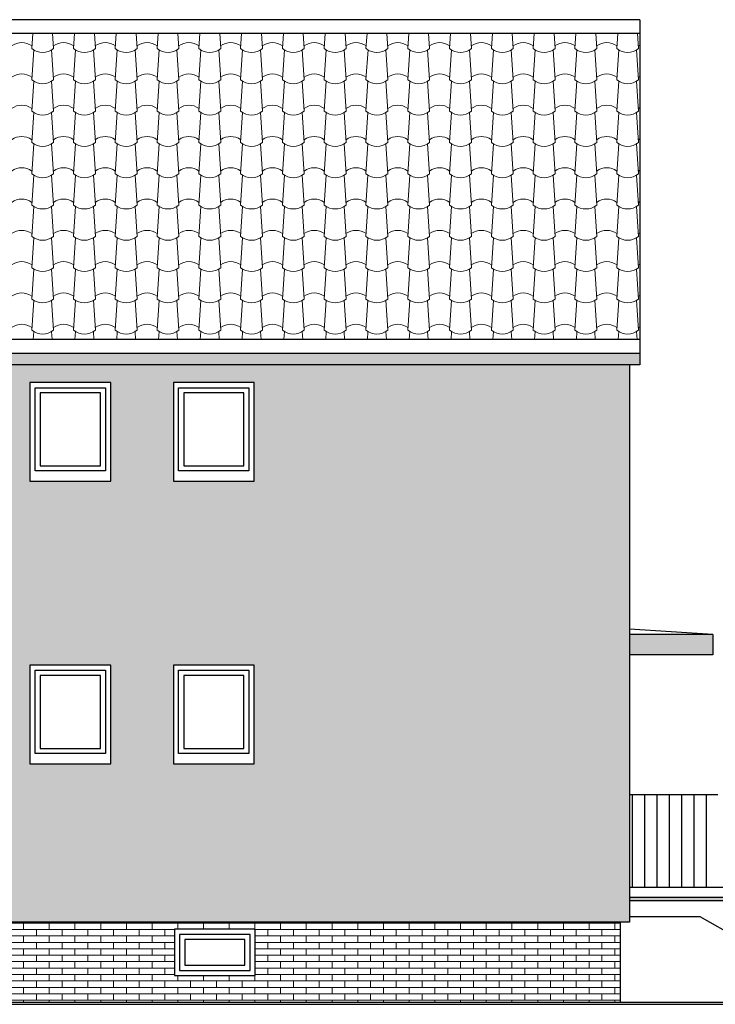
# Model space of a CAD drawing. Header units: millimetres. Extents: x 5 to 471, y 35 to 84.
# Tile 29 of 34: x 404.87 to 411.63, y 38.32 to 47.9. Entities that reach past the tile are written whole.
import ezdxf

# ---------------------------------------------------------------- set-up
doc = ezdxf.new("R2010")
doc.units = ezdxf.units.MM
doc.header["$MEASUREMENT"] = 0
for name, color, linetype in [('R_NT_DACH', 7, 'Continuous'), ('R_NT_FENSTER', 7, 'Continuous'), ('R_NT_HIDDEN', 7, 'Continuous'), ('R_NT_STAHL', 7, 'Continuous'), ('R_NT_TREPPE', 7, 'Continuous'), ('R_TR_BODEN', 7, 'Continuous'), ('R_TR_HIDDEN', 7, 'Continuous'), ('Schraffuren', 7, 'Continuous')]:
    doc.layers.add(name, color=color, linetype=linetype)
doc.linetypes.add('Terrainlinie', pattern='A,0,[1,Bl.Nr. 2.0011.Shx,S=0.000793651,R=0,X=0,Y=-0.043301],-0.1,0', length=0.1)

# ---------------------------------------------------------------- blocks, each defined once
blk = doc.blocks.new('*X350', base_point=(360.2803, 39.361))
at = {"layer": 'Schraffuren', "color": 9, "linetype": 'Continuous', "lineweight": 18}
for p, q in [((404.9943, 47.7675), (404.9845, 47.6201)), ((405.1874, 47.7675), (405.1972, 47.6201)), ((405.4007, 47.7675), (405.3909, 47.6201)), ((405.5938, 47.7675), (405.6036, 47.6201)), ((405.8071, 47.7675), (405.7973, 47.6201)), ((406.0002, 47.7675), (406.01, 47.6201)), ((406.2135, 47.7675), (406.2037, 47.6201)), ((406.4066, 47.7675), (406.4164, 47.6201)), ((406.6199, 47.7675), (406.6101, 47.6201)), ((406.813, 47.7675), (406.8228, 47.6201)), ((407.0263, 47.7675), (407.0165, 47.6201)), ((407.2194, 47.7675), (407.2292, 47.6201)), ((407.4327, 47.7675), (407.4229, 47.6201)), ((407.6258, 47.7675), (407.6356, 47.6201)), ((407.8391, 47.7675), (407.8293, 47.6201)), ((408.0322, 47.7675), (408.042, 47.6201)), ((408.2455, 47.7675), (408.2357, 47.6201)), ((408.4386, 47.7675), (408.4484, 47.6201)), ((408.6519, 47.7675), (408.6421, 47.6201)), ((408.845, 47.7675), (408.8548, 47.6201)), ((409.0583, 47.7675), (409.0485, 47.6201)), ((409.2514, 47.7675), (409.2612, 47.6201)), ((409.4647, 47.7675), (409.4549, 47.6201)), ((409.6578, 47.7675), (409.6676, 47.6201)), ((409.8711, 47.7675), (409.8613, 47.6201)), ((410.0642, 47.7675), (410.074, 47.6201)), ((410.2775, 47.7675), (410.2677, 47.6201)), ((410.4706, 47.7675), (410.4804, 47.6201)), ((410.6839, 47.7675), (410.6741, 47.6201)), ((410.877, 47.7675), (410.8868, 47.6201)), ((405.004, 47.6074), (404.9845, 47.3156)), ((405.1778, 47.6074), (405.1972, 47.3156)), ((405.4104, 47.6074), (405.3909, 47.3156)), ((405.5842, 47.6074), (405.6036, 47.3156)), ((405.8168, 47.6074), (405.7973, 47.3156)), ((405.9906, 47.6074), (406.01, 47.3156)), ((406.2232, 47.6074), (406.2037, 47.3156)), ((406.397, 47.6074), (406.4164, 47.3156)), ((406.6296, 47.6074), (406.6101, 47.3156)), ((406.8034, 47.6074), (406.8228, 47.3156)), ((407.036, 47.6074), (407.0165, 47.3156)), ((407.2098, 47.6074), (407.2292, 47.3156)), ((407.4424, 47.6074), (407.4229, 47.3156)), ((407.6162, 47.6074), (407.6356, 47.3156)), ((407.8488, 47.6074), (407.8293, 47.3156)), ((408.0226, 47.6074), (408.042, 47.3156)), ((408.2552, 47.6074), (408.2357, 47.3156)), ((408.429, 47.6074), (408.4484, 47.3156)), ((408.6616, 47.6074), (408.6421, 47.3156)), ((408.8354, 47.6074), (408.8548, 47.3156)), ((409.068, 47.6074), (409.0485, 47.3156)), ((409.2418, 47.6074), (409.2612, 47.3156)), ((409.4744, 47.6074), (409.4549, 47.3156)), ((409.6482, 47.6074), (409.6676, 47.3156)), ((409.8808, 47.6074), (409.8613, 47.3156)), ((410.0546, 47.6074), (410.074, 47.3156)), ((410.2872, 47.6074), (410.2677, 47.3156)), ((410.461, 47.6074), (410.4804, 47.3156)), ((410.6936, 47.6074), (410.6741, 47.3156)), ((410.8674, 47.6074), (410.8868, 47.3156)), ((405.0039, 47.3029), (404.9845, 47.0111)), ((405.1778, 47.3029), (405.1972, 47.0111)), ((405.4103, 47.3029), (405.3909, 47.0111)), ((405.5842, 47.3029), (405.6036, 47.0111)), ((405.8167, 47.3029), (405.7973, 47.0111)), ((405.9906, 47.3029), (406.01, 47.0111)), ((406.2231, 47.3029), (406.2037, 47.0111)), ((406.397, 47.3029), (406.4164, 47.0111)), ((406.6295, 47.3029), (406.6101, 47.0111)), ((406.8034, 47.3029), (406.8228, 47.0111)), ((407.0359, 47.3029), (407.0165, 47.0111)), ((407.2098, 47.3029), (407.2292, 47.0111)), ((407.4423, 47.3029), (407.4229, 47.0111)), ((407.6162, 47.3029), (407.6356, 47.0111)), ((407.8487, 47.3029), (407.8293, 47.0111)), ((408.0226, 47.3029), (408.042, 47.0111)), ((408.2551, 47.3029), (408.2357, 47.0111)), ((408.429, 47.3029), (408.4484, 47.0111)), ((408.6615, 47.3029), (408.6421, 47.0111)), ((408.8354, 47.3029), (408.8548, 47.0111)), ((409.0679, 47.3029), (409.0485, 47.0111)), ((409.2418, 47.3029), (409.2612, 47.0111)), ((409.4743, 47.3029), (409.4549, 47.0111)), ((409.6482, 47.3029), (409.6676, 47.0111)), ((409.8807, 47.3029), (409.8613, 47.0111)), ((410.0546, 47.3029), (410.074, 47.0111)), ((410.2871, 47.3029), (410.2677, 47.0111)), ((410.461, 47.3029), (410.4804, 47.0111)), ((410.6935, 47.3029), (410.6741, 47.0111)), ((410.8674, 47.3029), (410.8868, 47.0111)), ((405.0039, 46.9984), (404.9845, 46.7066)), ((405.1777, 46.9984), (405.1972, 46.7066)), ((405.4103, 46.9984), (405.3909, 46.7066)), ((405.5841, 46.9984), (405.6036, 46.7066)), ((405.8167, 46.9984), (405.7973, 46.7066)), ((405.9905, 46.9984), (406.01, 46.7066)), ((406.2231, 46.9984), (406.2037, 46.7066)), ((406.3969, 46.9984), (406.4164, 46.7066)), ((406.6295, 46.9984), (406.6101, 46.7066)), ((406.8033, 46.9984), (406.8228, 46.7066)), ((407.0359, 46.9984), (407.0165, 46.7066)), ((407.2097, 46.9984), (407.2292, 46.7066)), ((407.4423, 46.9984), (407.4229, 46.7066)), ((407.6161, 46.9984), (407.6356, 46.7066)), ((407.8487, 46.9984), (407.8293, 46.7066)), ((408.0225, 46.9984), (408.042, 46.7066)), ((408.2551, 46.9984), (408.2357, 46.7066)), ((408.4289, 46.9984), (408.4484, 46.7066)), ((408.6615, 46.9984), (408.6421, 46.7066)), ((408.8353, 46.9984), (408.8548, 46.7066)), ((409.0679, 46.9984), (409.0485, 46.7066)), ((409.2417, 46.9984), (409.2612, 46.7066)), ((409.4743, 46.9984), (409.4549, 46.7066)), ((409.6481, 46.9984), (409.6676, 46.7066)), ((409.8807, 46.9984), (409.8613, 46.7066)), ((410.0545, 46.9984), (410.074, 46.7066)), ((410.2871, 46.9984), (410.2677, 46.7066)), ((410.4609, 46.9984), (410.4804, 46.7066)), ((410.6935, 46.9984), (410.6741, 46.7066)), ((410.8673, 46.9984), (410.8868, 46.7066)), ((405.0039, 46.6939), (404.9845, 46.4021)), ((405.1777, 46.6939), (405.1972, 46.4021)), ((405.4103, 46.6939), (405.3909, 46.4021)), ((405.5841, 46.6939), (405.6036, 46.4021)), ((405.8167, 46.6939), (405.7973, 46.4021)), ((405.9905, 46.6939), (406.01, 46.4021)), ((406.2231, 46.6939), (406.2037, 46.4021)), ((406.3969, 46.6939), (406.4164, 46.4021)), ((406.6295, 46.6939), (406.6101, 46.4021)), ((406.8033, 46.6939), (406.8228, 46.4021)), ((407.0359, 46.6939), (407.0165, 46.4021)), ((407.2097, 46.6939), (407.2292, 46.4021)), ((407.4423, 46.6939), (407.4229, 46.4021)), ((407.6161, 46.6939), (407.6356, 46.4021)), ((407.8487, 46.6939), (407.8293, 46.4021)), ((408.0225, 46.6939), (408.042, 46.4021)), ((408.2551, 46.6939), (408.2357, 46.4021)), ((408.4289, 46.6939), (408.4484, 46.4021)), ((408.6615, 46.6939), (408.6421, 46.4021)), ((408.8353, 46.6939), (408.8548, 46.4021)), ((409.0679, 46.6939), (409.0485, 46.4021)), ((409.2417, 46.6939), (409.2612, 46.4021)), ((409.4743, 46.6939), (409.4549, 46.4021)), ((409.6481, 46.6939), (409.6676, 46.4021)), ((409.8807, 46.6939), (409.8613, 46.4021)), ((410.0545, 46.6939), (410.074, 46.4021)), ((410.2871, 46.6939), (410.2677, 46.4021)), ((410.4609, 46.6939), (410.4804, 46.4021)), ((410.6935, 46.6939), (410.6741, 46.4021)), ((410.8673, 46.6939), (410.8868, 46.4021)), ((405.0039, 46.3894), (404.9845, 46.0976)), ((405.1777, 46.3894), (405.1971, 46.0976)), ((405.4103, 46.3894), (405.3909, 46.0976)), ((405.5841, 46.3894), (405.6035, 46.0976)), ((405.8167, 46.3894), (405.7973, 46.0976)), ((405.9905, 46.3894), (406.0099, 46.0976)), ((406.2231, 46.3894), (406.2037, 46.0976)), ((406.3969, 46.3894), (406.4163, 46.0976)), ((406.6295, 46.3894), (406.6101, 46.0976)), ((406.8033, 46.3894), (406.8227, 46.0976)), ((407.0359, 46.3894), (407.0165, 46.0976)), ((407.2097, 46.3894), (407.2291, 46.0976)), ((407.4423, 46.3894), (407.4229, 46.0976)), ((407.6161, 46.3894), (407.6355, 46.0976)), ((407.8487, 46.3894), (407.8293, 46.0976)), ((408.0225, 46.3894), (408.0419, 46.0976)), ((408.2551, 46.3894), (408.2357, 46.0976)), ((408.4289, 46.3894), (408.4483, 46.0976)), ((408.6615, 46.3894), (408.6421, 46.0976)), ((408.8353, 46.3894), (408.8547, 46.0976)), ((409.0679, 46.3894), (409.0485, 46.0976)), ((409.2417, 46.3894), (409.2611, 46.0976)), ((409.4743, 46.3894), (409.4549, 46.0976)), ((409.6481, 46.3894), (409.6675, 46.0976)), ((409.8807, 46.3894), (409.8613, 46.0976)), ((410.0545, 46.3894), (410.0739, 46.0976)), ((410.2871, 46.3894), (410.2677, 46.0976)), ((410.4609, 46.3894), (410.4803, 46.0976)), ((410.6935, 46.3894), (410.6741, 46.0976)), ((410.8673, 46.3894), (410.8867, 46.0976)), ((405.0039, 46.0849), (404.9845, 45.7931)), ((405.1777, 46.0849), (405.1971, 45.7931)), ((405.4103, 46.0849), (405.3909, 45.7931)), ((405.5841, 46.0849), (405.6035, 45.7931)), ((405.8167, 46.0849), (405.7973, 45.7931)), ((405.9905, 46.0849), (406.0099, 45.7931)), ((406.2231, 46.0849), (406.2037, 45.7931)), ((406.3969, 46.0849), (406.4163, 45.7931)), ((406.6295, 46.0849), (406.6101, 45.7931)), ((406.8033, 46.0849), (406.8227, 45.7931)), ((407.0359, 46.0849), (407.0165, 45.7931)), ((407.2097, 46.0849), (407.2291, 45.7931)), ((407.4423, 46.0849), (407.4229, 45.7931)), ((407.6161, 46.0849), (407.6355, 45.7931)), ((407.8487, 46.0849), (407.8293, 45.7931)), ((408.0225, 46.0849), (408.0419, 45.7931)), ((408.2551, 46.0849), (408.2357, 45.7931)), ((408.4289, 46.0849), (408.4483, 45.7931)), ((408.6615, 46.0849), (408.6421, 45.7931)), ((408.8353, 46.0849), (408.8547, 45.7931)), ((409.0679, 46.0849), (409.0485, 45.7931)), ((409.2417, 46.0849), (409.2611, 45.7931)), ((409.4743, 46.0849), (409.4549, 45.7931)), ((409.6481, 46.0849), (409.6675, 45.7931)), ((409.8807, 46.0849), (409.8613, 45.7931)), ((410.0545, 46.0849), (410.0739, 45.7931)), ((410.2871, 46.0849), (410.2677, 45.7931)), ((410.4609, 46.0849), (410.4803, 45.7931)), ((410.6935, 46.0849), (410.6741, 45.7931)), ((410.8673, 46.0849), (410.8867, 45.7931)), ((405.0039, 45.7804), (404.9845, 45.4886)), ((405.1777, 45.7804), (405.1971, 45.4886)), ((405.4103, 45.7804), (405.3909, 45.4886)), ((405.5841, 45.7804), (405.6035, 45.4886)), ((405.8167, 45.7804), (405.7973, 45.4886)), ((405.9905, 45.7804), (406.0099, 45.4886)), ((406.2231, 45.7804), (406.2037, 45.4886)), ((406.3969, 45.7804), (406.4163, 45.4886)), ((406.6295, 45.7804), (406.6101, 45.4886)), ((406.8033, 45.7804), (406.8227, 45.4886)), ((407.0359, 45.7804), (407.0165, 45.4886)), ((407.2097, 45.7804), (407.2291, 45.4886)), ((407.4423, 45.7804), (407.4229, 45.4886)), ((407.6161, 45.7804), (407.6355, 45.4886)), ((407.8487, 45.7804), (407.8293, 45.4886)), ((408.0225, 45.7804), (408.0419, 45.4886)), ((408.2551, 45.7804), (408.2357, 45.4886)), ((408.4289, 45.7804), (408.4483, 45.4886)), ((408.6615, 45.7804), (408.6421, 45.4886)), ((408.8353, 45.7804), (408.8547, 45.4886)), ((409.0679, 45.7804), (409.0485, 45.4886)), ((409.2417, 45.7804), (409.2611, 45.4886)), ((409.4743, 45.7804), (409.4549, 45.4886)), ((409.6481, 45.7804), (409.6675, 45.4886)), ((409.8807, 45.7804), (409.8613, 45.4886)), ((410.0545, 45.7804), (410.0739, 45.4886)), ((410.2871, 45.7804), (410.2677, 45.4886)), ((410.4609, 45.7804), (410.4803, 45.4886)), ((410.6935, 45.7804), (410.6741, 45.4886)), ((410.8673, 45.7804), (410.8867, 45.4886)), ((405.0039, 45.4759), (404.9845, 45.1841)), ((405.1777, 45.4759), (405.1971, 45.1841)), ((405.4103, 45.4759), (405.3909, 45.1841)), ((405.5841, 45.4759), (405.6035, 45.1841)), ((405.8167, 45.4759), (405.7973, 45.1841)), ((405.9905, 45.4759), (406.0099, 45.1841)), ((406.2231, 45.4759), (406.2037, 45.1841)), ((406.3969, 45.4759), (406.4163, 45.1841)), ((406.6295, 45.4759), (406.6101, 45.1841)), ((406.8033, 45.4759), (406.8227, 45.1841)), ((407.0359, 45.4759), (407.0165, 45.1841)), ((407.2097, 45.4759), (407.2291, 45.1841)), ((407.4423, 45.4759), (407.4229, 45.1841)), ((407.6161, 45.4759), (407.6355, 45.1841)), ((407.8487, 45.4759), (407.8293, 45.1841)), ((408.0225, 45.4759), (408.0419, 45.1841)), ((408.2551, 45.4759), (408.2357, 45.1841)), ((408.4289, 45.4759), (408.4483, 45.1841)), ((408.6615, 45.4759), (408.6421, 45.1841)), ((408.8353, 45.4759), (408.8547, 45.1841)), ((409.0679, 45.4759), (409.0485, 45.1841)), ((409.2417, 45.4759), (409.2611, 45.1841)), ((409.4743, 45.4759), (409.4549, 45.1841)), ((409.6481, 45.4759), (409.6675, 45.1841)), ((409.8807, 45.4759), (409.8613, 45.1841)), ((410.0545, 45.4759), (410.0739, 45.1841)), ((410.2871, 45.4759), (410.2677, 45.1841)), ((410.4609, 45.4759), (410.4803, 45.1841)), ((410.6935, 45.4759), (410.6741, 45.1841)), ((410.8673, 45.4759), (410.8867, 45.1841)), ((405.0039, 45.1714), (404.9845, 44.8796)), ((405.1777, 45.1714), (405.1971, 44.8796)), ((405.4103, 45.1714), (405.3909, 44.8796)), ((405.5841, 45.1714), (405.6035, 44.8796)), ((405.8167, 45.1714), (405.7973, 44.8796)), ((405.9905, 45.1714), (406.0099, 44.8796)), ((406.2231, 45.1714), (406.2037, 44.8796)), ((406.3969, 45.1714), (406.4163, 44.8796)), ((406.6295, 45.1714), (406.6101, 44.8796)), ((406.8033, 45.1714), (406.8227, 44.8796)), ((407.0359, 45.1714), (407.0165, 44.8796)), ((407.2097, 45.1714), (407.2291, 44.8796)), ((407.4423, 45.1714), (407.4229, 44.8796)), ((407.6161, 45.1714), (407.6355, 44.8796)), ((407.8487, 45.1714), (407.8293, 44.8796)), ((408.0225, 45.1714), (408.0419, 44.8796)), ((408.2551, 45.1714), (408.2357, 44.8796)), ((408.4289, 45.1714), (408.4483, 44.8796)), ((408.6615, 45.1714), (408.6421, 44.8796)), ((408.8353, 45.1714), (408.8547, 44.8796)), ((409.0679, 45.1714), (409.0485, 44.8796)), ((409.2417, 45.1714), (409.2611, 44.8796)), ((409.4743, 45.1714), (409.4549, 44.8796)), ((409.6481, 45.1714), (409.6675, 44.8796)), ((409.8807, 45.1714), (409.8613, 44.8796)), ((410.0545, 45.1714), (410.0739, 44.8796)), ((410.2871, 45.1714), (410.2677, 44.8796)), ((410.4609, 45.1714), (410.4803, 44.8796)), ((410.6935, 45.1714), (410.6741, 44.8796)), ((410.8673, 45.1714), (410.8867, 44.8796)), ((405.0039, 44.8669), (404.9988, 44.7907)), ((405.1777, 44.8669), (405.1828, 44.7907)), ((405.4103, 44.8669), (405.4052, 44.7907)), ((405.5841, 44.8669), (405.5892, 44.7907)), ((405.8167, 44.8669), (405.8116, 44.7907)), ((405.9905, 44.8669), (405.9956, 44.7907)), ((406.2231, 44.8669), (406.218, 44.7907)), ((406.3969, 44.8669), (406.402, 44.7907)), ((406.6295, 44.8669), (406.6244, 44.7907)), ((406.8033, 44.8669), (406.8084, 44.7907)), ((407.0359, 44.8669), (407.0308, 44.7907)), ((407.2097, 44.8669), (407.2148, 44.7907)), ((407.4423, 44.8669), (407.4372, 44.7907)), ((407.6161, 44.8669), (407.6212, 44.7907)), ((407.8487, 44.8669), (407.8436, 44.7907)), ((408.0225, 44.8669), (408.0276, 44.7907)), ((408.2551, 44.8669), (408.25, 44.7907)), ((408.4289, 44.8669), (408.434, 44.7907)), ((408.6615, 44.8669), (408.6564, 44.7907)), ((408.8353, 44.8669), (408.8404, 44.7907)), ((409.0679, 44.8669), (409.0628, 44.7907)), ((409.2417, 44.8669), (409.2468, 44.7907)), ((409.4743, 44.8669), (409.4692, 44.7907)), ((409.6481, 44.8669), (409.6532, 44.7907)), ((409.8807, 44.8669), (409.8756, 44.7907)), ((410.0545, 44.8669), (410.0596, 44.7907)), ((410.2871, 44.8669), (410.282, 44.7907)), ((410.4609, 44.8669), (410.466, 44.7907)), ((410.6935, 44.8669), (410.6884, 44.7907)), ((410.8673, 44.8669), (410.8724, 44.7907))]:
    blk.add_line(p, q, dxfattribs=at)
for centre, start_param, end_param in [((404.8877, 47.3219), 5.856101, 6.710269), ((405.0909, 47.9398), 2.678918, 3.604267), ((405.2941, 47.3219), 5.856101, 6.710269), ((405.4973, 47.9398), 2.678918, 3.604267), ((405.7005, 47.3219), 5.856101, 6.710269), ((405.9037, 47.9398), 2.678918, 3.604267), ((406.1069, 47.3219), 5.856101, 6.710269), ((406.3101, 47.9398), 2.678918, 3.604267), ((406.5133, 47.3219), 5.856101, 6.710269), ((406.7165, 47.9398), 2.678918, 3.604267), ((406.9197, 47.3219), 5.856101, 6.710269), ((407.1229, 47.9398), 2.678918, 3.604267), ((407.3261, 47.3219), 5.856101, 6.710269), ((407.5293, 47.9398), 2.678918, 3.604267), ((407.7325, 47.3219), 5.856101, 6.710269), ((407.9357, 47.9398), 2.678918, 3.604267), ((408.1389, 47.3219), 5.856101, 6.710269), ((408.3421, 47.9398), 2.678918, 3.604267), ((408.5453, 47.3219), 5.856101, 6.710269), ((408.7485, 47.9398), 2.678918, 3.604267), ((408.9517, 47.3219), 5.856101, 6.710269), ((409.1549, 47.9398), 2.678918, 3.604267), ((409.3581, 47.3219), 5.856101, 6.710269), ((409.5613, 47.9398), 2.678918, 3.604267), ((409.7645, 47.3219), 5.856101, 6.710269), ((409.9677, 47.9398), 2.678918, 3.604267), ((410.1709, 47.3219), 5.856101, 6.710269), ((410.3741, 47.9398), 2.678918, 3.604267), ((410.5773, 47.3219), 5.856101, 6.710269), ((410.7805, 47.9398), 2.678918, 3.604267), ((410.9837, 47.3219), 0.368891, 0.427084), ((404.8877, 47.0174), 5.856101, 6.710269), ((405.2941, 47.0174), 5.856101, 6.710269), ((405.7005, 47.0174), 5.856101, 6.710269), ((406.1069, 47.0174), 5.856101, 6.710269), ((406.5133, 47.0174), 5.856101, 6.710269), ((406.9197, 47.0174), 5.856101, 6.710269), ((407.3261, 47.0174), 5.856101, 6.710269), ((407.7325, 47.0174), 5.856101, 6.710269), ((408.1389, 47.0174), 5.856101, 6.710269), ((408.5453, 47.0174), 5.856101, 6.710269), ((408.9517, 47.0174), 5.856101, 6.710269), ((409.3581, 47.0174), 5.856101, 6.710269), ((409.7645, 47.0174), 5.856101, 6.710269), ((410.1709, 47.0174), 5.856101, 6.710269), ((410.5773, 47.0174), 5.856101, 6.710269), ((410.9837, 47.0174), 0.368846, 0.427084), ((405.0909, 47.6353), 2.678918, 3.604267), ((405.4973, 47.6353), 2.678918, 3.604267), ((405.9037, 47.6353), 2.678918, 3.604267), ((406.3101, 47.6353), 2.678918, 3.604267), ((406.7165, 47.6353), 2.678918, 3.604267), ((407.1229, 47.6353), 2.678918, 3.604267), ((407.5293, 47.6353), 2.678918, 3.604267), ((407.9357, 47.6353), 2.678918, 3.604267), ((408.3421, 47.6353), 2.678918, 3.604267), ((408.7485, 47.6353), 2.678918, 3.604267), ((409.1549, 47.6353), 2.678918, 3.604267), ((409.5613, 47.6353), 2.678918, 3.604267), ((409.9677, 47.6353), 2.678918, 3.604267), ((410.3741, 47.6353), 2.678918, 3.604267), ((410.7805, 47.6353), 2.678918, 3.604267), ((404.8876, 46.7129), 5.856101, 6.710269), ((405.294, 46.7129), 5.856101, 6.710269), ((405.7004, 46.7129), 5.856101, 6.710269), ((406.1068, 46.7129), 5.856101, 6.710269), ((406.5132, 46.7129), 5.856101, 6.710269), ((406.9196, 46.7129), 5.856101, 6.710269), ((407.326, 46.7129), 5.856101, 6.710269), ((407.7324, 46.7129), 5.856101, 6.710269), ((408.1388, 46.7129), 5.856101, 6.710269), ((408.5452, 46.7129), 5.856101, 6.710269), ((408.9516, 46.7129), 5.856101, 6.710269), ((409.358, 46.7129), 5.856101, 6.710269), ((409.7644, 46.7129), 5.856101, 6.710269), ((410.1708, 46.7129), 5.856101, 6.710269), ((410.5772, 46.7129), 5.856101, 6.710269), ((410.9836, 46.7129), 0.368801, 0.427084), ((405.0908, 47.3308), 2.678918, 3.604267), ((405.4972, 47.3308), 2.678918, 3.604267), ((405.9036, 47.3308), 2.678918, 3.604267), ((406.31, 47.3308), 2.678918, 3.604267), ((406.7164, 47.3308), 2.678918, 3.604267), ((407.1228, 47.3308), 2.678918, 3.604267), ((407.5292, 47.3308), 2.678918, 3.604267), ((407.9356, 47.3308), 2.678918, 3.604267), ((408.342, 47.3308), 2.678918, 3.604267), ((408.7484, 47.3308), 2.678918, 3.604267), ((409.1548, 47.3308), 2.678918, 3.604267), ((409.5612, 47.3308), 2.678918, 3.604267), ((409.9676, 47.3308), 2.678918, 3.604267), ((410.374, 47.3308), 2.678918, 3.604267), ((410.7804, 47.3308), 2.678918, 3.604267), ((404.8876, 46.4084), 5.856101, 6.710269), ((405.294, 46.4084), 5.856101, 6.710269), ((405.7004, 46.4084), 5.856101, 6.710269), ((406.1068, 46.4084), 5.856101, 6.710269), ((406.5132, 46.4084), 5.856101, 6.710269), ((406.9196, 46.4084), 5.856101, 6.710269), ((407.326, 46.4084), 5.856101, 6.710269), ((407.7324, 46.4084), 5.856101, 6.710269), ((408.1388, 46.4084), 5.856101, 6.710269), ((408.5452, 46.4084), 5.856101, 6.710269), ((408.9516, 46.4084), 5.856101, 6.710269), ((409.358, 46.4084), 5.856101, 6.710269), ((409.7644, 46.4084), 5.856101, 6.710269), ((410.1708, 46.4084), 5.856101, 6.710269), ((410.5772, 46.4084), 5.856101, 6.710269), ((405.0908, 47.0263), 2.678918, 3.604267), ((405.4972, 47.0263), 2.678918, 3.604267), ((405.9036, 47.0263), 2.678918, 3.604267), ((406.31, 47.0263), 2.678918, 3.604267), ((406.7164, 47.0263), 2.678918, 3.604267), ((407.1228, 47.0263), 2.678918, 3.604267), ((407.5292, 47.0263), 2.678918, 3.604267), ((407.9356, 47.0263), 2.678918, 3.604267), ((408.342, 47.0263), 2.678918, 3.604267), ((408.7484, 47.0263), 2.678918, 3.604267), ((409.1548, 47.0263), 2.678918, 3.604267), ((409.5612, 47.0263), 2.678918, 3.604267), ((409.9676, 47.0263), 2.678918, 3.604267), ((410.374, 47.0263), 2.678918, 3.604267), ((410.7804, 47.0263), 2.678918, 3.604267), ((410.9836, 46.4084), 0.368756, 0.427084), ((404.8876, 46.1039), 5.856101, 6.710269), ((405.294, 46.1039), 5.856101, 6.710269), ((405.7004, 46.1039), 5.856101, 6.710269), ((406.1068, 46.1039), 5.856101, 6.710269), ((406.5132, 46.1039), 5.856101, 6.710269), ((406.9196, 46.1039), 5.856101, 6.710269), ((407.326, 46.1039), 5.856101, 6.710269), ((407.7324, 46.1039), 5.856101, 6.710269), ((408.1388, 46.1039), 5.856101, 6.710269), ((408.5452, 46.1039), 5.856101, 6.710269), ((408.9516, 46.1039), 5.856101, 6.710269), ((409.358, 46.1039), 5.856101, 6.710269), ((409.7644, 46.1039), 5.856101, 6.710269), ((410.1708, 46.1039), 5.856101, 6.710269), ((410.5772, 46.1039), 5.856101, 6.710269), ((405.0908, 46.7218), 2.678918, 3.604267), ((405.4972, 46.7218), 2.678918, 3.604267), ((405.9036, 46.7218), 2.678918, 3.604267), ((406.31, 46.7218), 2.678918, 3.604267), ((406.7164, 46.7218), 2.678918, 3.604267), ((407.1228, 46.7218), 2.678918, 3.604267), ((407.5292, 46.7218), 2.678918, 3.604267), ((407.9356, 46.7218), 2.678918, 3.604267), ((408.342, 46.7218), 2.678918, 3.604267), ((408.7484, 46.7218), 2.678918, 3.604267), ((409.1548, 46.7218), 2.678918, 3.604267), ((409.5612, 46.7218), 2.678918, 3.604267), ((409.9676, 46.7218), 2.678918, 3.604267), ((410.374, 46.7218), 2.678918, 3.604267), ((410.7804, 46.7218), 2.678918, 3.604267), ((410.9836, 46.1039), 0.368711, 0.427084), ((404.8876, 45.7994), 5.856101, 6.710269), ((405.0908, 46.4173), 2.678918, 3.604267), ((405.294, 45.7994), 5.856101, 6.710269), ((405.4972, 46.4173), 2.678918, 3.604267), ((405.7004, 45.7994), 5.856101, 6.710269), ((405.9036, 46.4173), 2.678918, 3.604267), ((406.1068, 45.7994), 5.856101, 6.710269), ((406.31, 46.4173), 2.678918, 3.604267), ((406.5132, 45.7994), 5.856101, 6.710269), ((406.7164, 46.4173), 2.678918, 3.604267), ((406.9196, 45.7994), 5.856101, 6.710269), ((407.1228, 46.4173), 2.678918, 3.604267), ((407.326, 45.7994), 5.856101, 6.710269), ((407.5292, 46.4173), 2.678918, 3.604267), ((407.7324, 45.7994), 5.856101, 6.710269), ((407.9356, 46.4173), 2.678918, 3.604267), ((408.1388, 45.7994), 5.856101, 6.710269), ((408.342, 46.4173), 2.678918, 3.604267), ((408.5452, 45.7994), 5.856101, 6.710269), ((408.7484, 46.4173), 2.678918, 3.604267), ((408.9516, 45.7994), 5.856101, 6.710269), ((409.1548, 46.4173), 2.678918, 3.604267), ((409.358, 45.7994), 5.856101, 6.710269), ((409.5612, 46.4173), 2.678918, 3.604267), ((409.7644, 45.7994), 5.856101, 6.710269), ((409.9676, 46.4173), 2.678918, 3.604267), ((410.1708, 45.7994), 5.856101, 6.710269), ((410.374, 46.4173), 2.678918, 3.604267), ((410.5772, 45.7994), 5.856101, 6.710269), ((410.7804, 46.4173), 2.678918, 3.604267), ((410.9836, 45.7994), 0.368666, 0.427084), ((404.8876, 45.4949), 5.856101, 6.710269), ((405.294, 45.4949), 5.856101, 6.710269), ((405.7004, 45.4949), 5.856101, 6.710269), ((406.1068, 45.4949), 5.856101, 6.710269), ((406.5132, 45.4949), 5.856101, 6.710269), ((406.9196, 45.4949), 5.856101, 6.710269), ((407.326, 45.4949), 5.856101, 6.710269), ((407.7324, 45.4949), 5.856101, 6.710269), ((408.1388, 45.4949), 5.856101, 6.710269), ((408.5452, 45.4949), 5.856101, 6.710269), ((408.9516, 45.4949), 5.856101, 6.710269), ((409.358, 45.4949), 5.856101, 6.710269), ((409.7644, 45.4949), 5.856101, 6.710269), ((410.1708, 45.4949), 5.856101, 6.710269), ((410.5772, 45.4949), 5.856101, 6.710269), ((410.9836, 45.4949), 0.368621, 0.427084), ((405.0908, 46.1128), 2.678918, 3.604267), ((405.4972, 46.1128), 2.678918, 3.604267), ((405.9036, 46.1128), 2.678918, 3.604267), ((406.31, 46.1128), 2.678918, 3.604267), ((406.7164, 46.1128), 2.678918, 3.604267), ((407.1228, 46.1128), 2.678918, 3.604267), ((407.5292, 46.1128), 2.678918, 3.604267), ((407.9356, 46.1128), 2.678918, 3.604267), ((408.342, 46.1128), 2.678918, 3.604267), ((408.7484, 46.1128), 2.678918, 3.604267), ((409.1548, 46.1128), 2.678918, 3.604267), ((409.5612, 46.1128), 2.678918, 3.604267), ((409.9676, 46.1128), 2.678918, 3.604267), ((410.374, 46.1128), 2.678918, 3.604267), ((410.7804, 46.1128), 2.678918, 3.604267), ((404.8876, 45.1904), 5.856101, 6.710269), ((405.294, 45.1904), 5.856101, 6.710269), ((405.7004, 45.1904), 5.856101, 6.710269), ((406.1068, 45.1904), 5.856101, 6.710269), ((406.5132, 45.1904), 5.856101, 6.710269), ((406.9196, 45.1904), 5.856101, 6.710269), ((407.326, 45.1904), 5.856101, 6.710269), ((407.7324, 45.1904), 5.856101, 6.710269), ((408.1388, 45.1904), 5.856101, 6.710269), ((408.5452, 45.1904), 5.856101, 6.710269), ((408.9516, 45.1904), 5.856101, 6.710269), ((409.358, 45.1904), 5.856101, 6.710269), ((409.7644, 45.1904), 5.856101, 6.710269), ((410.1708, 45.1904), 5.856101, 6.710269), ((410.5772, 45.1904), 5.856101, 6.710269), ((410.9836, 45.1904), 0.368576, 0.427084), ((405.0908, 45.8083), 2.678918, 3.604267), ((405.4972, 45.8083), 2.678918, 3.604267), ((405.9036, 45.8083), 2.678918, 3.604267), ((406.31, 45.8083), 2.678918, 3.604267), ((406.7164, 45.8083), 2.678918, 3.604267), ((407.1228, 45.8083), 2.678918, 3.604267), ((407.5292, 45.8083), 2.678918, 3.604267), ((407.9356, 45.8083), 2.678918, 3.604267), ((408.342, 45.8083), 2.678918, 3.604267), ((408.7484, 45.8083), 2.678918, 3.604267), ((409.1548, 45.8083), 2.678918, 3.604267), ((409.5612, 45.8083), 2.678918, 3.604267), ((409.9676, 45.8083), 2.678918, 3.604267), ((410.374, 45.8083), 2.678918, 3.604267), ((410.7804, 45.8083), 2.678918, 3.604267), ((404.8876, 44.8859), 5.856101, 6.710269), ((405.294, 44.8859), 5.856101, 6.710269), ((405.7004, 44.8859), 5.856101, 6.710269), ((406.1068, 44.8859), 5.856101, 6.710269), ((406.5132, 44.8859), 5.856101, 6.710269), ((406.9196, 44.8859), 5.856101, 6.710269), ((407.326, 44.8859), 5.856101, 6.710269), ((407.7324, 44.8859), 5.856101, 6.710269), ((408.1388, 44.8859), 5.856101, 6.710269), ((408.5452, 44.8859), 5.856101, 6.710269), ((408.9516, 44.8859), 5.856101, 6.710269), ((409.358, 44.8859), 5.856101, 6.710269), ((409.7644, 44.8859), 5.856101, 6.710269), ((410.1708, 44.8859), 5.856101, 6.710269), ((410.5772, 44.8859), 5.856101, 6.710269), ((405.0908, 45.5038), 2.678918, 3.604267), ((405.4972, 45.5038), 2.678918, 3.604267), ((405.9036, 45.5038), 2.678918, 3.604267), ((406.31, 45.5038), 2.678918, 3.604267), ((406.7164, 45.5038), 2.678918, 3.604267), ((407.1228, 45.5038), 2.678918, 3.604267), ((407.5292, 45.5038), 2.678918, 3.604267), ((407.9356, 45.5038), 2.678918, 3.604267), ((408.342, 45.5038), 2.678918, 3.604267), ((408.7484, 45.5038), 2.678918, 3.604267), ((409.1548, 45.5038), 2.678918, 3.604267), ((409.5612, 45.5038), 2.678918, 3.604267), ((409.9676, 45.5038), 2.678918, 3.604267), ((410.374, 45.5038), 2.678918, 3.604267), ((410.7804, 45.5038), 2.678918, 3.604267), ((410.9836, 44.8859), 0.368531, 0.427084), ((404.8876, 44.5814), 5.856101, 6.710269), ((405.294, 44.5814), 5.856101, 6.710269), ((405.7004, 44.5814), 5.856101, 6.710269), ((406.1068, 44.5814), 5.856101, 6.710269), ((406.5132, 44.5814), 5.856101, 6.710269), ((406.9196, 44.5814), 5.856101, 6.710269), ((407.326, 44.5814), 5.856101, 6.710269), ((407.7324, 44.5814), 5.856101, 6.710269), ((408.1388, 44.5814), 5.856101, 6.710269), ((408.5452, 44.5814), 5.856101, 6.710269), ((408.9516, 44.5814), 5.856101, 6.710269), ((409.358, 44.5814), 5.856101, 6.710269), ((409.7644, 44.5814), 5.856101, 6.710269), ((410.1708, 44.5814), 5.856101, 6.710269), ((410.5772, 44.5814), 5.856101, 6.710269), ((405.0908, 45.1993), 2.678918, 3.604267), ((405.4972, 45.1993), 2.678918, 3.604267), ((405.9036, 45.1993), 2.678918, 3.604267), ((406.31, 45.1993), 2.678918, 3.604267), ((406.7164, 45.1993), 2.678918, 3.604267), ((407.1228, 45.1993), 2.678918, 3.604267), ((407.5292, 45.1993), 2.678918, 3.604267), ((407.9356, 45.1993), 2.678918, 3.604267), ((408.342, 45.1993), 2.678918, 3.604267), ((408.7484, 45.1993), 2.678918, 3.604267), ((409.1548, 45.1993), 2.678918, 3.604267), ((409.5612, 45.1993), 2.678918, 3.604267), ((409.9676, 45.1993), 2.678918, 3.604267), ((410.374, 45.1993), 2.678918, 3.604267), ((410.7804, 45.1993), 2.678918, 3.604267), ((410.9836, 44.5814), 0.368486, 0.427084)]:
    blk.add_ellipse(centre, major_axis=(0, 0.3573), ratio=0.666667, start_param=start_param, end_param=end_param, dxfattribs=at)
blk = doc.blocks.new('Schraffur_1_5', base_point=(360.2803, 39.361))
at = {"layer": 'Schraffuren', "color": 255, "linetype": 'Continuous', "lineweight": 18}
for p, q in [((410.8978, 47.7675), (399.5278, 47.7675)), ((410.8978, 44.7907), (410.8978, 47.7675)), ((399.5278, 44.7907), (410.8978, 44.7907))]:
    blk.add_line(p, q, dxfattribs=at)
at = {"layer": 'Schraffuren', "color": 9, "linetype": 'Continuous', "lineweight": 18}
blk.add_blockref('*X350', (360.2803, 39.361), dxfattribs=at)

msp = doc.modelspace()

# ---------------------------------------------------------------- hatches: boundary and pattern name
at = {"layer": 'Schraffuren', "linetype": 'Continuous', "lineweight": 0}
msp.add_hatch(color=27, dxfattribs=at).paths.add_polyline_path([(399.52777, 44.54477), (410.89777, 44.54477), (410.89777, 44.65252), (399.52777, 44.65252)], flags=0)
at = {"layer": 'Schraffuren', "linetype": 'Continuous', "lineweight": 18}
h = msp.add_hatch(dxfattribs=at)
h.set_pattern_fill('Zement_gebunden_0005', color=9, style=0, pattern_type=2)
h.set_pattern_definition([(45, (360.28027, 39.36101), (-0.05303301, 0.05303301), [0, -0.075])])
h.paths.add_polyline_path([(399.62777, 39.12101), (410.79777, 39.12101), (410.79777, 44.54477), (399.62777, 44.54477)], flags=0)
h.paths.add_polyline_path([(405.75277, 43.41101), (404.96777, 43.41101), (404.96777, 44.37101), (405.75277, 44.37101)], flags=0)
h.paths.add_polyline_path([(404.96777, 41.62101), (405.75277, 41.62101), (405.75277, 40.66101), (404.96777, 40.66101)], flags=0)
h.paths.add_polyline_path([(407.14777, 43.41101), (406.36277, 43.41101), (406.36277, 44.37101), (407.14777, 44.37101)], flags=0)
h.paths.add_polyline_path([(406.36277, 40.66101), (406.36277, 41.62101), (407.14777, 41.62101), (407.14777, 40.66101)], flags=0)
at = {"layer": 'Schraffuren', "linetype": 'Continuous', "lineweight": 13}
for points in [[(410.79777, 41.72101), (411.60777, 41.72101), (411.60777, 41.92101), (410.79777, 41.92101)], [(411.80777, 39.33101), (411.80777, 39.36101), (410.79777, 39.36101), (410.79777, 39.33101)]]:
    msp.add_hatch(color=7, dxfattribs=at).paths.add_polyline_path(points, flags=0)
at = {"layer": 'Schraffuren', "linetype": 'Continuous', "lineweight": 18}
h = msp.add_hatch(dxfattribs=at)
h.set_pattern_fill('MW_Verband__Läufer__DF_0005', color=9, style=0, pattern_type=2)
h.set_pattern_definition([(0, (360.28027, 39.36101), (0, 0.0625), []), (90, (360.28027, 39.361), (-0.25, 0), [0.0625, -0.0625]), (90, (360.40527, 39.4235), (-0.25, 0), [0.0625, -0.0625])])
h.paths.add_polyline_path([(399.71777, 39.12101), (399.71777, 38.34101), (410.70777, 38.34101), (410.70777, 39.12101)], flags=0)
h.paths.add_polyline_path([(402.25277, 38.60101), (401.46777, 38.60101), (401.46777, 39.05101), (402.25277, 39.05101)], flags=0)
h.paths.add_polyline_path([(406.37277, 38.60101), (406.37277, 39.05101), (407.15777, 39.05101), (407.15777, 38.60101)], flags=0)

# ---------------------------------------------------------------- linework, layer by layer
at = {"layer": 'R_NT_DACH', "linetype": 'Continuous'}
for p, q in [((410.89777, 47.90198), (399.52777, 47.90198)), ((410.89777, 47.90198), (410.89777, 44.54477)), ((410.89777, 47.76747), (399.52777, 47.76747)), ((410.89777, 44.79068), (399.52777, 44.79068)), ((410.89777, 44.65252), (399.52777, 44.65252)), ((410.89777, 44.54477), (399.52777, 44.54477)), ((411.60777, 41.92101), (410.79777, 41.92101)), ((411.60777, 41.92101), (411.60777, 41.72101)), ((411.60777, 41.72101), (410.79777, 41.72101))]:
    msp.add_line(p, q, dxfattribs=at)
at = {"layer": 'R_NT_FENSTER', "linetype": 'Continuous'}
for p, q in [((405.75277, 44.37101), (404.96777, 44.37101)), ((404.96777, 44.37101), (404.96777, 43.41101)), ((405.75277, 43.41101), (405.75277, 44.37101)), ((407.14777, 44.37101), (406.36277, 44.37101)), ((406.36277, 44.37101), (406.36277, 43.41101)), ((407.14777, 43.41101), (407.14777, 44.37101)), ((405.01777, 44.32101), (405.70277, 44.32101)), ((405.01777, 43.51101), (405.01777, 44.32101)), ((405.65277, 44.27101), (405.06777, 44.27101)), ((405.06777, 44.27101), (405.06777, 43.56101)), ((405.65277, 43.56101), (405.65277, 44.27101)), ((405.70277, 44.32101), (405.70277, 43.51101)), ((406.41277, 44.32101), (407.09777, 44.32101)), ((406.41277, 43.51101), (406.41277, 44.32101)), ((407.04777, 44.27101), (406.46277, 44.27101)), ((406.46277, 44.27101), (406.46277, 43.56101)), ((407.04777, 43.56101), (407.04777, 44.27101)), ((407.09777, 44.32101), (407.09777, 43.51101)), ((405.70277, 43.51101), (405.01777, 43.51101)), ((405.06777, 43.56101), (405.65277, 43.56101)), ((407.09777, 43.51101), (406.41277, 43.51101)), ((406.46277, 43.56101), (407.04777, 43.56101)), ((404.96777, 43.41101), (405.75277, 43.41101)), ((406.36277, 43.41101), (407.14777, 43.41101)), ((405.75277, 41.62101), (404.96777, 41.62101)), ((404.96777, 41.62101), (404.96777, 40.66101)), ((405.75277, 40.66101), (405.75277, 41.62101)), ((407.14777, 41.62101), (406.36277, 41.62101)), ((406.36277, 41.62101), (406.36277, 40.66101)), ((407.14777, 40.66101), (407.14777, 41.62101)), ((405.01777, 41.57101), (405.70277, 41.57101)), ((405.01777, 40.76101), (405.01777, 41.57101)), ((405.65277, 41.52101), (405.06777, 41.52101)), ((405.06777, 41.52101), (405.06777, 40.81101)), ((405.65277, 40.81101), (405.65277, 41.52101)), ((405.70277, 41.57101), (405.70277, 40.76101)), ((406.41277, 41.57101), (407.09777, 41.57101)), ((406.41277, 40.76101), (406.41277, 41.57101)), ((407.04777, 41.52101), (406.46277, 41.52101)), ((406.46277, 41.52101), (406.46277, 40.81101)), ((407.04777, 40.81101), (407.04777, 41.52101)), ((407.09777, 41.57101), (407.09777, 40.76101)), ((405.70277, 40.76101), (405.01777, 40.76101)), ((405.06777, 40.81101), (405.65277, 40.81101)), ((407.09777, 40.76101), (406.41277, 40.76101)), ((406.46277, 40.81101), (407.04777, 40.81101)), ((404.96777, 40.66101), (405.75277, 40.66101)), ((406.36277, 40.66101), (407.14777, 40.66101)), ((407.15777, 39.05101), (406.37277, 39.05101)), ((406.37277, 39.05101), (406.37277, 38.60101)), ((407.10777, 39.00101), (406.42277, 39.00101)), ((406.42277, 39.00101), (406.42277, 38.65101)), ((407.10777, 38.65101), (407.10777, 39.00101)), ((407.15777, 38.60101), (407.15777, 39.05101)), ((407.05777, 38.95101), (406.47253, 38.95101)), ((406.47253, 38.95101), (406.47253, 38.70101)), ((407.05777, 38.70101), (407.05777, 38.95101)), ((406.42277, 38.65101), (407.10777, 38.65101)), ((406.47253, 38.70101), (407.05777, 38.70101)), ((406.37277, 38.60101), (407.15777, 38.60101))]:
    msp.add_line(p, q, dxfattribs=at)
at = {"layer": 'R_NT_HIDDEN', "linetype": 'Continuous'}
for p, q in [((411.60777, 41.92101), (410.79777, 41.97101)), ((410.79777, 39.12101), (399.62777, 39.12101))]:
    msp.add_line(p, q, dxfattribs=at)
at = {"layer": 'R_NT_STAHL', "linetype": 'Continuous'}
for p, q in [((410.79777, 40.36101), (411.65777, 40.36101)), ((410.82777, 39.46101), (410.82777, 40.36101)), ((410.94777, 39.46101), (410.94777, 40.36101)), ((411.06777, 39.46101), (411.06777, 40.36101)), ((411.18777, 39.46101), (411.18777, 40.36101)), ((411.30777, 39.46101), (411.30777, 40.36101)), ((411.42777, 39.46101), (411.42777, 40.36101)), ((411.54777, 39.46101), (411.54777, 40.36101)), ((410.79777, 39.46101), (411.74601, 39.46101))]:
    msp.add_line(p, q, dxfattribs=at)
at = {"layer": 'R_NT_TREPPE', "linetype": 'Continuous'}
for p, q in [((411.80777, 39.36101), (410.79777, 39.36101)), ((410.79777, 39.33101), (411.80777, 39.33101)), ((411.48587, 39.17101), (410.79777, 39.17101)), ((412.95058, 38.34101), (411.48587, 39.17101))]:
    msp.add_line(p, q, dxfattribs=at)
at = {"layer": 'R_TR_BODEN', "linetype": 'Continuous'}
msp.add_line((393.10446, 38.34101), (416.51393, 38.34101), dxfattribs=at)
at = {"layer": 'R_TR_BODEN', "linetype": 'Terrainlinie'}
msp.add_line((393.10446, 38.32101), (416.51505, 38.32101), dxfattribs=at)
at = {"layer": 'R_TR_HIDDEN', "linetype": 'Continuous'}
for p, q in [((410.79777, 44.54477), (410.79777, 39.12101)), ((410.70777, 39.12101), (410.70777, 38.34101))]:
    msp.add_line(p, q, dxfattribs=at)
at = {"layer": 'Schraffuren', "color": 255, "linetype": 'Continuous', "lineweight": 18, "flags": 128}
for points in [[(399.52777, 44.54477), (410.89777, 44.54477), (410.89777, 44.65252), (399.52777, 44.65252)], [(399.62777, 39.12101), (410.79777, 39.12101), (410.79777, 44.54477), (399.62777, 44.54477)], [(405.75277, 43.41101), (404.96777, 43.41101), (404.96777, 44.37101), (405.75277, 44.37101)], [(407.14777, 43.41101), (406.36277, 43.41101), (406.36277, 44.37101), (407.14777, 44.37101)], [(410.79777, 41.72101), (411.60777, 41.72101), (411.60777, 41.92101), (410.79777, 41.92101)], [(404.96777, 41.62101), (405.75277, 41.62101), (405.75277, 40.66101), (404.96777, 40.66101)], [(406.36277, 40.66101), (406.36277, 41.62101), (407.14777, 41.62101), (407.14777, 40.66101)], [(411.80777, 39.33101), (411.80777, 39.36101), (410.79777, 39.36101), (410.79777, 39.33101)], [(399.71777, 39.12101), (399.71777, 38.34101), (410.70777, 38.34101), (410.70777, 39.12101)], [(406.37277, 38.60101), (406.37277, 39.05101), (407.15777, 39.05101), (407.15777, 38.60101)]]:
    msp.add_lwpolyline(points, close=True, dxfattribs=at)

# ---------------------------------------------------------------- block references
at = {"layer": 'Schraffuren', "color": 9, "linetype": 'Continuous', "lineweight": 18}
msp.add_blockref('Schraffur_1_5', (360.28027, 39.36101), dxfattribs=at)

doc.saveas('drawing.dxf')
